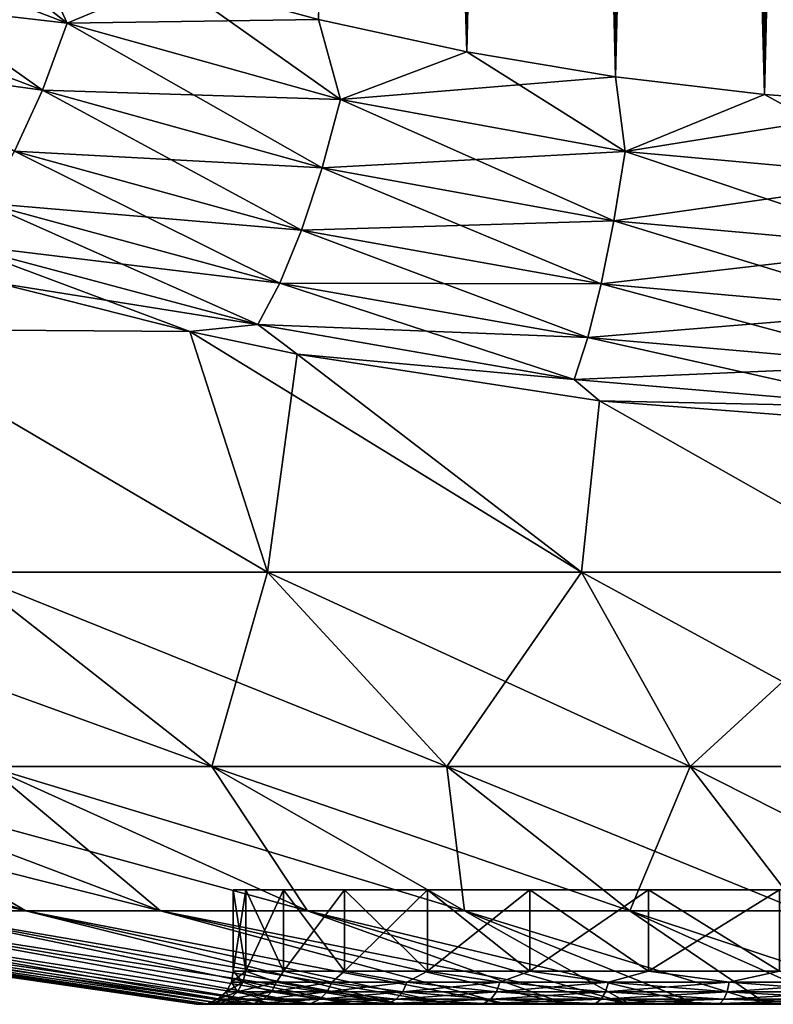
# Model space of a CAD drawing. Header units: metres. Extents: x -109 to 109, y -108 to 40.
# Tile 9 of 216: x -82.79 to -78.25, y -108.23 to -102.3. Entities that reach past the tile are written whole.
import ezdxf

# ---------------------------------------------------------------- set-up
doc = ezdxf.new("R2010")
doc.units = ezdxf.units.M
doc.layers.add('solid_K_24_42_18_000C86_XXX', color=7, linetype='CONTINUOUS')

msp = doc.modelspace()

# ---------------------------------------------------------------- linework, layer by layer
at = {"layer": 'solid_K_24_42_18_000C86_XXX'}
for points in [[(-78.300285, -102.746971, -20.320557), (-77.82254, -68.586197, -19.086008), (-77.469124, -68.398102, -19.056881)], [(-77.400528, -102.810677, -20.255026), (-78.300285, -102.746971, -20.320557), (-77.469124, -68.398102, -19.056881)], [(-78.300285, -102.746971, -20.320557), (-78.192688, -68.846466, -19.126228), (-77.82254, -68.586197, -19.086008)], [(-78.300003, -102.746994, 20.320528), (-78.192871, -68.846611, 19.126251), (-78.383072, -69.005745, 19.150806)], [(-78.300285, -102.746971, -20.320557), (-78.382881, -69.005577, -19.150782), (-78.192688, -68.846466, -19.126228)], [(-78.300003, -102.746994, 20.320528), (-77.400192, -102.810699, 20.255009), (-78.192871, -68.846611, 19.126251)], [(-79.198418, -102.640305, -20.430058), (-78.575333, -69.184837, -19.178343), (-78.382881, -69.005577, -19.150782)], [(-78.300285, -102.746971, -20.320557), (-79.198418, -102.640305, -20.430058), (-78.382881, -69.005577, -19.150782)], [(-78.300003, -102.746994, 20.320528), (-78.383072, -69.005745, 19.150806), (-78.575531, -69.185028, 19.178373)], [(-79.198418, -102.640305, -20.430058), (-78.769897, -69.384232, -19.208979), (-78.575333, -69.184837, -19.178343)], [(-78.300003, -102.746994, 20.320528), (-78.575531, -69.185028, 19.178373), (-78.770096, -69.384438, 19.209011)], [(-79.198418, -102.640305, -20.430058), (-78.966125, -69.604713, -19.242735), (-78.769897, -69.384232, -19.208979)], [(-78.300003, -102.746994, 20.320528), (-78.770096, -69.384438, 19.209011), (-78.966316, -69.604935, 19.242769)], [(-79.198418, -102.640305, -20.430058), (-79.163834, -69.846413, -19.279657), (-78.966125, -69.604713, -19.242735)], [(-78.300003, -102.746994, 20.320528), (-78.966316, -69.604935, 19.242769), (-79.164017, -69.846657, 19.279694)], [(-79.198181, -102.640335, 20.430023), (-79.164017, -69.846657, 19.279694), (-79.362999, -70.110397, 19.319838)], [(-79.198418, -102.640305, -20.430058), (-79.362808, -70.110146, -19.319799), (-79.163834, -69.846413, -19.279657)], [(-79.198181, -102.640335, 20.430023), (-78.300003, -102.746994, 20.320528), (-79.164017, -69.846657, 19.279694)], [(-80.093979, -102.490112, -20.583942), (-79.562897, -70.39621, -19.363199), (-79.362808, -70.110146, -19.319799)], [(-79.198418, -102.640305, -20.430058), (-80.093979, -102.490112, -20.583942), (-79.362808, -70.110146, -19.319799)], [(-79.198181, -102.640335, 20.430023), (-79.362999, -70.110397, 19.319838), (-79.56308, -70.396484, 19.363241)], [(-80.093979, -102.490112, -20.583942), (-79.763977, -70.705315, -19.409914), (-79.562897, -70.39621, -19.363199)], [(-79.198181, -102.640335, 20.430023), (-79.56308, -70.396484, 19.363241), (-79.76416, -70.705597, 19.409958)], [(-80.093979, -102.490112, -20.583942), (-79.965904, -71.038132, -19.459988), (-79.763977, -70.705315, -19.409914)], [(-79.198181, -102.640335, 20.430023), (-79.76416, -70.705597, 19.409958), (-79.96608, -71.038429, 19.460032)], [(-80.093788, -102.49015, 20.583906), (-79.96608, -71.038429, 19.460032), (-80.168793, -71.395462, 19.513514)], [(-80.093979, -102.490112, -20.583942), (-80.168625, -71.395157, -19.513468), (-79.965904, -71.038132, -19.459988)], [(-80.093788, -102.49015, 20.583906), (-79.198181, -102.640335, 20.430023), (-79.96608, -71.038429, 19.460032)], [(-80.093979, -102.490112, -20.583942), (-80.986244, -102.295151, -20.782845), (-80.168625, -71.395157, -19.513468)], [(-80.093788, -102.49015, 20.583906), (-80.168793, -71.395462, 19.513514), (-80.372154, -71.777901, 19.570461)], [(-80.093788, -102.49015, 20.583906), (-80.372154, -71.777901, 19.570461), (-80.576126, -72.185959, 19.630913)], [(-80.093788, -102.49015, 20.583906), (-80.576126, -72.185959, 19.630913), (-80.712349, -72.473274, 19.673197)], [(-80.093788, -102.49015, 20.583906), (-80.712349, -72.473274, 19.673197), (-80.848801, -72.7724, 19.71707)], [(-80.093788, -102.49015, 20.583906), (-80.848801, -72.7724, 19.71707), (-80.985405, -73.084015, 19.762552)], [(-80.986099, -102.295181, 20.782808), (-80.093788, -102.49015, 20.583906), (-80.985405, -73.084015, 19.762552)], [(-84.059883, -101.719734, 21.80619), (-82.500626, -102.316986, 21.194031), (-83.629379, -101.428329, 21.657183)], [(-82.500626, -102.316986, 21.194031), (-82.755318, -101.766006, 21.318554), (-83.629379, -101.428329, 21.657183)], [(-84.242584, -102.114784, -21.74626), (-84.059883, -101.719734, -21.80619), (-82.500626, -102.316986, -21.194031)], [(-84.242584, -102.114784, 21.74626), (-82.650032, -102.721336, 21.109089), (-84.059883, -101.719734, 21.80619)], [(-82.500626, -102.316986, -21.194031), (-84.059883, -101.719734, -21.80619), (-82.755394, -101.765976, -21.318579)], [(-82.650032, -102.721336, 21.109089), (-82.500626, -102.316986, 21.194031), (-84.059883, -101.719734, 21.80619)], [(-82.500626, -102.316986, -21.194031), (-82.755394, -101.765976, -21.318579), (-81.873886, -102.054192, -21.027458)], [(-82.500626, -102.316986, 21.194031), (-81.873779, -102.054222, 21.027426), (-82.755318, -101.766006, 21.318554)], [(-82.500626, -102.316986, -21.194031), (-81.873886, -102.054192, -21.027458), (-80.986244, -102.295151, -20.782845)], [(-82.500626, -102.316986, 21.194031), (-80.854225, -102.777428, 20.716362), (-81.873779, -102.054222, 21.027426)], [(-80.854225, -102.777428, 20.716362), (-80.986099, -102.295181, 20.782808), (-81.873779, -102.054222, 21.027426)], [(-84.448944, -102.473991, -21.599897), (-84.242584, -102.114784, -21.74626), (-82.650032, -102.721336, -21.109089)], [(-82.650032, -102.721336, -21.109089), (-84.242584, -102.114784, -21.74626), (-82.500626, -102.316986, -21.194031)], [(-82.817764, -103.089043, 20.936758), (-82.650032, -102.721336, 21.109089), (-84.242584, -102.114784, 21.74626)], [(-80.854218, -102.777428, -20.716362), (-82.500626, -102.316986, -21.194031), (-80.986244, -102.295151, -20.782845)], [(-80.854218, -102.777428, -20.716362), (-80.986244, -102.295151, -20.782845), (-80.093979, -102.490112, -20.583942)], [(-80.854225, -102.777428, 20.716362), (-80.093788, -102.49015, 20.583906), (-80.986099, -102.295181, 20.782808)], [(-82.650032, -102.721336, -21.109089), (-82.500626, -102.316986, -21.194031), (-80.854218, -102.777428, -20.716362)], [(-82.650032, -102.721336, 21.109089), (-80.965195, -103.189323, 20.611195), (-82.500626, -102.316986, 21.194031)], [(-80.965195, -103.189323, 20.611195), (-80.854225, -102.777428, 20.716362), (-82.500626, -102.316986, 21.194031)], [(-82.817764, -103.089043, -20.936758), (-84.448944, -102.473991, -21.599897), (-82.650032, -102.721336, -21.109089)], [(-80.854225, -102.777428, 20.716362), (-79.140831, -103.090828, 20.388363), (-80.093788, -102.49015, 20.583906)], [(-80.854218, -102.777428, -20.716362), (-80.093979, -102.490112, -20.583942), (-79.198418, -102.640305, -20.430058)], [(-79.140831, -103.090828, 20.388363), (-79.198181, -102.640335, 20.430023), (-80.093788, -102.49015, 20.583906)], [(-79.140831, -103.090828, -20.388363), (-80.854218, -102.777428, -20.716362), (-79.198418, -102.640305, -20.430058)], [(-79.140831, -103.090828, -20.388363), (-79.198418, -102.640305, -20.430058), (-78.300285, -102.746971, -20.320557)], [(-79.140831, -103.090828, 20.388363), (-78.300003, -102.746994, 20.320528), (-79.198181, -102.640335, 20.430023)], [(-82.817764, -103.089043, -20.936758), (-82.650032, -102.721336, -21.109089), (-80.965187, -103.189323, -20.611193)], [(-82.817764, -103.089043, 20.936758), (-81.089188, -103.563919, 20.417965), (-82.650032, -102.721336, 21.109089)], [(-80.965187, -103.189323, -20.611193), (-82.650032, -102.721336, -21.109089), (-80.854218, -102.777428, -20.716362)], [(-81.089188, -103.563919, 20.417965), (-80.965195, -103.189323, 20.611195), (-82.650032, -102.721336, 21.109089)], [(-79.140831, -103.090828, -20.388363), (-78.300285, -102.746971, -20.320557), (-77.400528, -102.810677, -20.255026)], [(-79.140831, -103.090828, 20.388363), (-77.385109, -103.24958, 20.221329), (-78.300003, -102.746994, 20.320528)], [(-77.385109, -103.24958, 20.221329), (-77.400192, -102.810699, 20.255009), (-78.300003, -102.746994, 20.320528)], [(-80.965195, -103.189323, 20.611195), (-79.209229, -103.508072, 20.268925), (-80.854225, -102.777428, 20.716362)], [(-80.965187, -103.189323, -20.611193), (-80.854218, -102.777428, -20.716362), (-79.140831, -103.090828, -20.388363)], [(-79.209229, -103.508072, 20.268925), (-79.140831, -103.090828, 20.388363), (-80.854225, -102.777428, 20.716362)], [(-77.385109, -103.24958, -20.221329), (-79.140831, -103.090828, -20.388363), (-77.400528, -102.810677, -20.255026)], [(-82.995735, -103.402344, -20.685358), (-82.817764, -103.089043, -20.936758), (-81.089188, -103.563919, -20.417965)], [(-82.995735, -103.402344, 20.685358), (-81.220245, -103.883133, 20.146004), (-82.817764, -103.089043, 20.936758)], [(-81.089188, -103.563919, -20.417965), (-82.817764, -103.089043, -20.936758), (-80.965187, -103.189323, -20.611193)], [(-81.220245, -103.883133, 20.146004), (-81.089188, -103.563919, 20.417965), (-82.817764, -103.089043, 20.936758)], [(-79.209221, -103.508072, -20.268925), (-80.965187, -103.189323, -20.611193), (-79.140831, -103.090828, -20.388363)], [(-79.209229, -103.508072, 20.268925), (-77.408218, -103.669601, 20.094501), (-79.140831, -103.090828, 20.388363)], [(-79.209221, -103.508072, -20.268925), (-79.140831, -103.090828, -20.388363), (-77.385109, -103.24958, -20.221329)], [(-77.408218, -103.669601, 20.094501), (-77.385109, -103.24958, 20.221329), (-79.140831, -103.090828, 20.388363)], [(-81.089188, -103.563919, -20.417965), (-80.965187, -103.189323, -20.611193), (-79.209221, -103.508072, -20.268925)], [(-81.089188, -103.563919, 20.417965), (-79.285408, -103.88755, 20.061007), (-80.965195, -103.189323, 20.611195)], [(-79.285408, -103.88755, 20.061007), (-79.209229, -103.508072, 20.268925), (-80.965195, -103.189323, 20.611195)], [(-77.408218, -103.669601, -20.094501), (-79.209221, -103.508072, -20.268925), (-77.385109, -103.24958, -20.221329)], [(-83.175354, -103.646133, -20.367018), (-82.995735, -103.402344, -20.685358), (-81.220245, -103.883133, -20.146004)], [(-83.175354, -103.646133, 20.367018), (-81.352013, -104.131561, 19.808432), (-82.995735, -103.402344, 20.685358)], [(-81.220245, -103.883133, -20.146004), (-82.995735, -103.402344, -20.685358), (-81.089188, -103.563919, -20.417965)], [(-81.352013, -104.131561, 19.808432), (-81.220245, -103.883133, 20.146004), (-82.995735, -103.402344, 20.685358)], [(-79.2854, -103.88755, -20.061007), (-81.089188, -103.563919, -20.417965), (-79.209221, -103.508072, -20.268925)], [(-79.285408, -103.88755, 20.061007), (-77.433922, -104.051613, 19.878992), (-79.209229, -103.508072, 20.268925)], [(-79.2854, -103.88755, -20.061007), (-79.209221, -103.508072, -20.268925), (-77.408218, -103.669601, -20.094501)], [(-77.433922, -104.051613, 19.878992), (-77.408218, -103.669601, 20.094501), (-79.209229, -103.508072, 20.268925)], [(-81.220245, -103.883133, -20.146004), (-81.089188, -103.563919, -20.417965), (-79.2854, -103.88755, -20.061007)], [(-81.220245, -103.883133, 20.146004), (-79.3657, -104.210945, 19.774645), (-81.089188, -103.563919, 20.417965)], [(-79.3657, -104.210945, 19.774645), (-79.285408, -103.88755, 20.061007), (-81.089188, -103.563919, 20.417965)], [(-81.352013, -104.131561, -19.808432), (-82.924423, -103.882095, -19.979803), (-83.175354, -103.646133, -20.367018)], [(-83.175354, -103.646133, 20.367018), (-82.924431, -103.882088, 19.979803), (-81.761284, -104.175003, 19.649752)], [(-83.175354, -103.646133, 20.367018), (-81.761284, -104.175003, 19.649752), (-81.352013, -104.131561, 19.808432)], [(-81.352013, -104.131561, -19.808432), (-83.175354, -103.646133, -20.367018), (-81.220245, -103.883133, -20.146004)], [(-77.433922, -104.051613, -19.878992), (-79.2854, -103.88755, -20.061007), (-77.408218, -103.669601, -20.094501)], [(-82.924431, -103.882088, 19.979803), (-83.788124, -104.159546, 19.028635), (-81.761284, -104.175003, 19.649752)], [(-82.924423, -103.882095, -19.979803), (-81.761284, -104.175003, -19.64975), (-83.788116, -104.159546, -19.028639)], [(-81.352013, -104.131561, -19.808432), (-81.761284, -104.175003, -19.64975), (-82.924423, -103.882095, -19.979803)], [(-81.352013, -104.131561, -19.808432), (-81.220245, -103.883133, -20.146004), (-79.3657, -104.210945, -19.774645)], [(-81.352013, -104.131561, 19.808432), (-79.446236, -104.462654, 19.423655), (-81.220245, -103.883133, 20.146004)], [(-79.3657, -104.210945, -19.774645), (-81.220245, -103.883133, -20.146004), (-79.2854, -103.88755, -20.061007)], [(-79.446236, -104.462654, 19.423655), (-79.3657, -104.210945, 19.774645), (-81.220245, -103.883133, 20.146004)], [(-79.3657, -104.210945, -19.774645), (-79.2854, -103.88755, -20.061007), (-77.433922, -104.051613, -19.878992)], [(-79.3657, -104.210945, 19.774645), (-77.460976, -104.377174, 19.585203), (-79.285408, -103.88755, 20.061007)], [(-77.460976, -104.377174, 19.585203), (-77.433922, -104.051613, 19.878992), (-79.285408, -103.88755, 20.061007)], [(-77.460976, -104.377174, -19.585203), (-79.3657, -104.210945, -19.774645), (-77.433922, -104.051613, -19.878992)], [(-81.352013, -104.131561, -19.808432), (-81.116447, -104.309998, -19.496983), (-81.761284, -104.175003, -19.64975)], [(-81.352013, -104.131561, 19.808432), (-81.761284, -104.175003, 19.649752), (-81.116455, -104.309998, 19.496984)], [(-79.446236, -104.462654, -19.423655), (-81.116447, -104.309998, -19.496983), (-81.352013, -104.131561, -19.808432)], [(-81.352013, -104.131561, 19.808432), (-81.116455, -104.309998, 19.496984), (-79.446236, -104.462654, 19.423655)], [(-79.446236, -104.462654, -19.423655), (-81.352013, -104.131561, -19.808432), (-79.3657, -104.210945, -19.774645)], [(-83.788124, -104.159546, 19.028635), (-83.120903, -105.622948, 15.348987), (-81.294228, -105.622948, 16.013844)], [(-81.761284, -104.175003, 19.649752), (-83.788124, -104.159546, 19.028635), (-81.294228, -105.622948, 16.013844)], [(-83.788116, -104.159546, -19.028639), (-81.294228, -105.622948, -16.013844), (-83.120903, -105.622948, -15.348987)], [(-83.788116, -104.159546, -19.028639), (-81.761284, -104.175003, -19.64975), (-81.294228, -105.622948, -16.013844)], [(-81.761284, -104.175003, -19.64975), (-81.116447, -104.309998, -19.496983), (-81.294228, -105.622948, -16.013844)], [(-81.761284, -104.175003, 19.649752), (-81.294228, -105.622948, 16.013844), (-79.402718, -105.622948, 16.462139)], [(-81.116455, -104.309998, 19.496984), (-81.761284, -104.175003, 19.649752), (-79.402718, -105.622948, 16.462139)], [(-79.446236, -104.462654, -19.423655), (-79.3657, -104.210945, -19.774645), (-77.460976, -104.377174, -19.585203)], [(-79.446236, -104.462654, 19.423655), (-77.488075, -104.630585, 19.227312), (-79.3657, -104.210945, 19.774645)], [(-77.488075, -104.630585, 19.227312), (-77.460976, -104.377174, 19.585203), (-79.3657, -104.210945, 19.774645)], [(-81.116447, -104.309998, -19.496983), (-79.402718, -105.622948, -16.462139), (-81.294228, -105.622948, -16.013844)], [(-79.29422, -104.591614, 19.176945), (-81.116455, -104.309998, 19.496984), (-79.402718, -105.622948, 16.462139)], [(-79.446236, -104.462654, 19.423655), (-81.116455, -104.309998, 19.496984), (-79.29422, -104.591614, 19.176945)], [(-81.116447, -104.309998, -19.496983), (-79.29422, -104.591614, -19.176945), (-79.402718, -105.622948, -16.462139)], [(-79.446236, -104.462654, -19.423655), (-79.29422, -104.591614, -19.176945), (-81.116447, -104.309998, -19.496983)], [(-77.488075, -104.630585, -19.227312), (-79.446236, -104.462654, -19.423655), (-77.460976, -104.377174, -19.585203)], [(-77.488075, -104.630585, -19.227312), (-79.29422, -104.591614, -19.176945), (-79.446236, -104.462654, -19.423655)], [(-79.446236, -104.462654, 19.423655), (-79.29422, -104.591614, 19.176945), (-77.488075, -104.630585, 19.227312)], [(-79.29422, -104.591614, -19.176945), (-77.471954, -105.622948, -16.687813), (-79.402718, -105.622948, -16.462139)], [(-79.29422, -104.591614, 19.176945), (-79.402718, -105.622948, 16.462139), (-77.471954, -105.622948, 16.687813)], [(-79.29422, -104.591614, -19.176945), (-77.437294, -104.733765, -19.014736), (-77.471954, -105.622948, -16.687813)], [(-77.488075, -104.630585, -19.227312), (-77.437294, -104.733765, -19.014736), (-79.29422, -104.591614, -19.176945)], [(-77.437294, -104.733765, 19.014738), (-79.29422, -104.591614, 19.176945), (-77.471954, -105.622948, 16.687813)], [(-77.488075, -104.630585, 19.227312), (-79.29422, -104.591614, 19.176945), (-77.437294, -104.733765, 19.014738)], [(-84.858047, -105.622948, 14.476562), (-82.975838, -106.793419, 11.216482), (-81.629898, -106.793419, 11.89244)], [(-83.120903, -105.622948, 15.348987), (-84.858047, -105.622948, 14.476562), (-81.629898, -106.793419, 11.89244)], [(-83.120903, -105.622948, -15.348987), (-81.629898, -106.793419, -11.89244), (-82.975838, -106.793419, -11.216482)], [(-83.120903, -105.622948, -15.348987), (-81.294228, -105.622948, -16.013844), (-81.629898, -106.793419, -11.89244)], [(-83.120903, -105.622948, 15.348987), (-81.629898, -106.793419, 11.89244), (-80.214584, -106.793419, 12.407572)], [(-81.294228, -105.622948, 16.013844), (-83.120903, -105.622948, 15.348987), (-80.214584, -106.793419, 12.407572)], [(-81.294228, -105.622948, -16.013844), (-80.214584, -106.793419, -12.407572), (-81.629898, -106.793419, -11.89244)], [(-81.294228, -105.622948, -16.013844), (-79.402718, -105.622948, -16.462139), (-80.214584, -106.793419, -12.407572)], [(-81.294228, -105.622948, 16.013844), (-80.214584, -106.793419, 12.407572), (-78.749039, -106.793419, 12.754913)], [(-79.402718, -105.622948, 16.462139), (-81.294228, -105.622948, 16.013844), (-78.749039, -106.793419, 12.754913)], [(-79.402718, -105.622948, -16.462139), (-78.749039, -106.793419, -12.754913), (-80.214584, -106.793419, -12.407572)], [(-79.402718, -105.622948, -16.462139), (-77.471954, -105.622948, -16.687813), (-78.749039, -106.793419, -12.754913)], [(-79.402718, -105.622948, 16.462139), (-78.749039, -106.793419, 12.754913), (-77.253075, -106.793419, 12.929766)], [(-77.471954, -105.622948, 16.687813), (-79.402718, -105.622948, 16.462139), (-77.253075, -106.793419, 12.929766)], [(-77.471954, -105.622948, -16.687813), (-77.253075, -106.793419, -12.929766), (-78.749039, -106.793419, -12.754913)], [(-86.421562, -106.793419, 8.325178), (-83.476173, -107.663673, 5.853706), (-82.749428, -107.663673, 6.62401)], [(-85.387978, -106.793419, 9.42071), (-86.421562, -106.793419, 8.325178), (-82.749428, -107.663673, 6.62401)], [(-85.387978, -106.793419, -9.42071), (-82.749428, -107.663673, -6.62401), (-83.476173, -107.663673, -5.853706)], [(-85.387978, -106.793419, -9.42071), (-84.234207, -106.793419, -10.388842), (-82.749428, -107.663673, -6.62401)], [(-85.387978, -106.793419, 9.42071), (-82.749428, -107.663673, 6.62401), (-81.938171, -107.663673, 7.304736)], [(-84.234207, -106.793419, 10.388842), (-85.387978, -106.793419, 9.42071), (-81.938171, -107.663673, 7.304736)], [(-84.234207, -106.793419, -10.388842), (-81.938171, -107.663673, -7.304736), (-82.749428, -107.663673, -6.62401)], [(-84.234207, -106.793419, -10.388842), (-82.975838, -106.793419, -11.216482), (-81.938171, -107.663673, -7.304736)], [(-84.234207, -106.793419, 10.388842), (-81.938171, -107.663673, 7.304736), (-81.053375, -107.663673, 7.886677)], [(-82.975838, -106.793419, 11.216482), (-84.234207, -106.793419, 10.388842), (-81.053375, -107.663673, 7.886677)], [(-82.975838, -106.793419, -11.216482), (-81.053375, -107.663673, -7.886677), (-81.938171, -107.663673, -7.304736)], [(-82.975838, -106.793419, -11.216482), (-81.629898, -106.793419, -11.89244), (-81.053375, -107.663673, -7.886677)], [(-82.975838, -106.793419, 11.216482), (-81.053375, -107.663673, 7.886677), (-80.107002, -107.663673, 8.361965)], [(-81.629898, -106.793419, 11.89244), (-82.975838, -106.793419, 11.216482), (-80.107002, -107.663673, 8.361965)], [(-81.629898, -106.793419, -11.89244), (-80.107002, -107.663673, -8.361965), (-81.053375, -107.663673, -7.886677)], [(-81.629898, -106.793419, -11.89244), (-80.214584, -106.793419, -12.407572), (-80.107002, -107.663673, -8.361965)], [(-81.629898, -106.793419, 11.89244), (-80.107002, -107.663673, 8.361965), (-79.111847, -107.663673, 8.724172)], [(-80.214584, -106.793419, 12.407572), (-81.629898, -106.793419, 11.89244), (-79.111847, -107.663673, 8.724172)], [(-80.214584, -106.793419, -12.407572), (-79.111847, -107.663673, -8.724172), (-80.107002, -107.663673, -8.361965)], [(-80.214584, -106.793419, -12.407572), (-78.749039, -106.793419, -12.754913), (-79.111847, -107.663673, -8.724172)], [(-80.214584, -106.793419, 12.407572), (-79.111847, -107.663673, 8.724172), (-78.081367, -107.663673, 8.968398)], [(-78.749039, -106.793419, 12.754913), (-80.214584, -106.793419, 12.407572), (-78.081367, -107.663673, 8.968398)], [(-78.749039, -106.793419, -12.754913), (-78.081367, -107.663673, -8.968398), (-79.111847, -107.663673, -8.724172)], [(-78.749039, -106.793419, -12.754913), (-77.253075, -106.793419, -12.929766), (-78.081367, -107.663673, -8.968398)], [(-78.749039, -106.793419, 12.754913), (-78.081367, -107.663673, 8.968398), (-77.02951, -107.663673, 9.091343)], [(-77.253075, -106.793419, 12.929766), (-78.749039, -106.793419, 12.754913), (-77.02951, -107.663673, 9.091343)], [(-71.5, -107.537003), (-81.5, -107.537003), (-81.424042, -107.537003, -0.868134)], [(-81.424034, -108.027771, -0.868257), (-81.424042, -107.537003, -0.868134), (-81.5, -107.537003)], [(-71.575958, -107.537003, 0.868134), (-81.5, -107.537003), (-71.5, -107.537003)], [(-81.5, -108.027771), (-81.424034, -108.027771, -0.868257), (-81.5, -107.537003)], [(-81.424042, -107.537003, 0.868134), (-81.5, -108.027771), (-81.5, -107.537003)], [(-81.424042, -107.537003, 0.868134), (-81.5, -107.537003), (-71.575958, -107.537003, 0.868134)], [(-81.424042, -108.027771, 0.868239), (-81.5, -108.027771), (-81.424042, -107.537003, 0.868134)], [(-71.575958, -107.537003, -0.868134), (-81.424042, -107.537003, -0.868134), (-81.198341, -107.537003, -1.710367)], [(-81.198448, -108.027771, -1.710138), (-81.198341, -107.537003, -1.710367), (-81.424042, -107.537003, -0.868134)], [(-71.5, -107.537003), (-81.424042, -107.537003, -0.868134), (-71.575958, -107.537003, -0.868134)], [(-81.424034, -108.027771, -0.868257), (-81.198448, -108.027771, -1.710138), (-81.424042, -107.537003, -0.868134)], [(-81.424042, -107.537003, 0.868134), (-71.575958, -107.537003, 0.868134), (-71.801659, -107.537003, 1.710367)], [(-81.424042, -107.537003, 0.868134), (-71.801659, -107.537003, 1.710367), (-81.198341, -107.537003, 1.710367)], [(-81.424042, -108.027771, 0.868239), (-81.424042, -107.537003, 0.868134), (-81.198341, -107.537003, 1.710367)], [(-81.198463, -108.027771, 1.710096), (-81.424042, -108.027771, 0.868239), (-81.198341, -107.537003, 1.710367)], [(-81.198463, -108.027771, 1.710096), (-81.198341, -107.537003, 1.710367), (-80.830238, -107.537003, 2.499776)], [(-80.830132, -108.027771, 2.499995), (-81.198463, -108.027771, 1.710096), (-80.830238, -107.537003, 2.499776)], [(-81.198448, -108.027771, -1.710138), (-80.830109, -108.027771, -2.500035), (-81.198341, -107.537003, -1.710367)], [(-71.801659, -107.537003, -1.710367), (-81.198341, -107.537003, -1.710367), (-80.830238, -107.537003, -2.499776)], [(-80.830109, -108.027771, -2.500035), (-80.830238, -107.537003, -2.499776), (-81.198341, -107.537003, -1.710367)], [(-71.575958, -107.537003, -0.868134), (-81.198341, -107.537003, -1.710367), (-71.801659, -107.537003, -1.710367)], [(-81.198341, -107.537003, 1.710367), (-71.801659, -107.537003, 1.710367), (-72.169762, -107.537003, 2.499776)], [(-81.198341, -107.537003, 1.710367), (-72.169762, -107.537003, 2.499776), (-80.830238, -107.537003, 2.499776)], [(-72.169762, -107.537003, -2.499776), (-80.830238, -107.537003, -2.499776), (-80.330116, -107.537003, -3.21401)], [(-80.3302, -108.027771, -3.213963), (-80.330116, -107.537003, -3.21401), (-80.830238, -107.537003, -2.499776)], [(-71.801659, -107.537003, -1.710367), (-80.830238, -107.537003, -2.499776), (-72.169762, -107.537003, -2.499776)], [(-80.830109, -108.027771, -2.500035), (-80.3302, -108.027771, -3.213963), (-80.830238, -107.537003, -2.499776)], [(-80.830238, -107.537003, 2.499776), (-72.169762, -107.537003, 2.499776), (-72.669884, -107.537003, 3.21401)], [(-80.830238, -107.537003, 2.499776), (-72.669884, -107.537003, 3.21401), (-80.330116, -107.537003, 3.21401)], [(-80.830132, -108.027771, 2.499995), (-80.830238, -107.537003, 2.499776), (-80.330116, -107.537003, 3.21401)], [(-80.330231, -108.027771, 3.213931), (-80.830132, -108.027771, 2.499995), (-80.330116, -107.537003, 3.21401)], [(-80.330231, -108.027771, 3.213931), (-80.330116, -107.537003, 3.21401), (-79.71402, -107.537003, 3.830154)], [(-79.713951, -108.027771, 3.830213), (-80.330231, -108.027771, 3.213931), (-79.71402, -107.537003, 3.830154)], [(-80.3302, -108.027771, -3.213963), (-79.713913, -108.027771, -3.830243), (-80.330116, -107.537003, -3.21401)], [(-72.669884, -107.537003, -3.21401), (-80.330116, -107.537003, -3.21401), (-79.71402, -107.537003, -3.830154)], [(-79.713913, -108.027771, -3.830243), (-79.71402, -107.537003, -3.830154), (-80.330116, -107.537003, -3.21401)], [(-72.169762, -107.537003, -2.499776), (-80.330116, -107.537003, -3.21401), (-72.669884, -107.537003, -3.21401)], [(-80.330116, -107.537003, 3.21401), (-72.669884, -107.537003, 3.21401), (-73.28598, -107.537003, 3.830154)], [(-80.330116, -107.537003, 3.21401), (-73.28598, -107.537003, 3.830154), (-79.71402, -107.537003, 3.830154)], [(-73.28598, -107.537003, -3.830154), (-79.71402, -107.537003, -3.830154), (-78.999992, -107.537003, -4.330118)], [(-78.999977, -108.027771, -4.330142), (-78.999992, -107.537003, -4.330118), (-79.71402, -107.537003, -3.830154)], [(-72.669884, -107.537003, -3.21401), (-79.71402, -107.537003, -3.830154), (-73.28598, -107.537003, -3.830154)], [(-79.713913, -108.027771, -3.830243), (-78.999977, -108.027771, -4.330142), (-79.71402, -107.537003, -3.830154)], [(-79.71402, -107.537003, 3.830154), (-73.28598, -107.537003, 3.830154), (-74.000008, -107.537003, 4.330118)], [(-79.71402, -107.537003, 3.830154), (-74.000008, -107.537003, 4.330118), (-78.999992, -107.537003, 4.330118)], [(-79.713951, -108.027771, 3.830213), (-79.71402, -107.537003, 3.830154), (-78.999992, -107.537003, 4.330118)], [(-79.000015, -108.027771, 4.33012), (-79.713951, -108.027771, 3.830213), (-78.999992, -107.537003, 4.330118)], [(-79.000015, -108.027771, 4.33012), (-78.999992, -107.537003, 4.330118), (-78.209991, -107.537003, 4.698482)], [(-78.210121, -108.027771, 4.698457), (-79.000015, -108.027771, 4.33012), (-78.209991, -107.537003, 4.698482)], [(-74.000008, -107.537003, -4.330118), (-78.999992, -107.537003, -4.330118), (-78.209991, -107.537003, -4.698482)], [(-78.210075, -108.027771, -4.698472), (-78.209991, -107.537003, -4.698482), (-78.999992, -107.537003, -4.330118)], [(-73.28598, -107.537003, -3.830154), (-78.999992, -107.537003, -4.330118), (-74.000008, -107.537003, -4.330118)], [(-78.999977, -108.027771, -4.330142), (-78.210075, -108.027771, -4.698472), (-78.999992, -107.537003, -4.330118)], [(-78.999992, -107.537003, 4.330118), (-74.000008, -107.537003, 4.330118), (-74.790009, -107.537003, 4.698482)], [(-78.999992, -107.537003, 4.330118), (-74.790009, -107.537003, 4.698482), (-78.209991, -107.537003, 4.698482)], [(-81.720886, -108.226677), (-85.60675, -107.663673), (-85.545174, -107.663673, -1.057229)], [(-81.701019, -108.226677, 0.454991), (-85.60675, -107.663673), (-81.720886, -108.226677)], [(-81.701019, -108.226677, 0.454991), (-85.545174, -107.663673, 1.057229), (-85.60675, -107.663673)], [(-81.641571, -108.226677, -0.906581), (-85.545174, -107.663673, -1.057229), (-85.361275, -107.663673, -2.100161)], [(-81.701019, -108.226677, -0.455013), (-81.720886, -108.226677), (-85.545174, -107.663673, -1.057229)], [(-81.641571, -108.226677, -0.906581), (-81.701019, -108.226677, -0.455013), (-85.545174, -107.663673, -1.057229)], [(-81.641579, -108.226677, 0.906539), (-85.361275, -107.663673, 2.100161), (-85.545174, -107.663673, 1.057229)], [(-81.701019, -108.226677, 0.454991), (-81.641579, -108.226677, 0.906539), (-85.545174, -107.663673, 1.057229)], [(-81.542984, -108.226677, -1.351262), (-85.361275, -107.663673, -2.100161), (-85.057549, -107.663673, -3.114692)], [(-81.542984, -108.226677, -1.351262), (-81.641571, -108.226677, -0.906581), (-85.361275, -107.663673, -2.100161)], [(-81.406044, -108.226677, 1.785594), (-85.057549, -107.663673, 3.114692), (-85.361275, -107.663673, 2.100161)], [(-81.542999, -108.226677, 1.351204), (-81.406044, -108.226677, 1.785594), (-85.361275, -107.663673, 2.100161)], [(-81.641579, -108.226677, 0.906539), (-81.542999, -108.226677, 1.351204), (-85.361275, -107.663673, 2.100161)], [(-81.406021, -108.226677, -1.785662), (-85.057549, -107.663673, -3.114692), (-84.638092, -107.663673, -4.087102)], [(-81.406021, -108.226677, -1.785662), (-81.542984, -108.226677, -1.351262), (-85.057549, -107.663673, -3.114692)], [(-81.23175, -108.226677, 2.206398), (-84.638092, -107.663673, 4.087102), (-85.057549, -107.663673, 3.114692)], [(-81.406044, -108.226677, 1.785594), (-81.23175, -108.226677, 2.206398), (-85.057549, -107.663673, 3.114692)], [(-81.0214, -108.226677, -2.610468), (-84.638092, -107.663673, -4.087102), (-84.108582, -107.663673, -5.004241)], [(-81.23172, -108.226677, -2.206465), (-81.406021, -108.226677, -1.785662), (-84.638092, -107.663673, -4.087102)], [(-81.0214, -108.226677, -2.610468), (-81.23172, -108.226677, -2.206465), (-84.638092, -107.663673, -4.087102)], [(-81.021439, -108.226677, 2.610408), (-84.108582, -107.663673, 5.004241), (-84.638092, -107.663673, 4.087102)], [(-81.23175, -108.226677, 2.206398), (-81.021439, -108.226677, 2.610408), (-84.638092, -107.663673, 4.087102)], [(-80.77668, -108.226677, -2.994599), (-84.108582, -107.663673, -5.004241), (-83.476173, -107.663673, -5.853706)], [(-80.77668, -108.226677, -2.994599), (-81.0214, -108.226677, -2.610468), (-84.108582, -107.663673, -5.004241)], [(-80.499451, -108.226677, 3.35589), (-83.476173, -107.663673, 5.853706), (-84.108582, -107.663673, 5.004241)], [(-80.776718, -108.226677, 2.994547), (-80.499451, -108.226677, 3.35589), (-84.108582, -107.663673, 5.004241)], [(-81.021439, -108.226677, 2.610408), (-80.776718, -108.226677, 2.994547), (-84.108582, -107.663673, 5.004241)], [(-80.499413, -108.226677, -3.355939), (-83.476173, -107.663673, -5.853706), (-82.749428, -107.663673, -6.62401)], [(-80.499413, -108.226677, -3.355939), (-80.77668, -108.226677, -2.994599), (-83.476173, -107.663673, -5.853706)], [(-80.19175, -108.226677, 3.691692), (-82.749428, -107.663673, 6.62401), (-83.476173, -107.663673, 5.853706)], [(-80.499451, -108.226677, 3.35589), (-80.19175, -108.226677, 3.691692), (-83.476173, -107.663673, 5.853706)], [(-79.855904, -108.226677, -3.999445), (-82.749428, -107.663673, -6.62401), (-81.938171, -107.663673, -7.304736)], [(-80.191704, -108.226677, -3.691739), (-80.499413, -108.226677, -3.355939), (-82.749428, -107.663673, -6.62401)], [(-79.855904, -108.226677, -3.999445), (-80.191704, -108.226677, -3.691739), (-82.749428, -107.663673, -6.62401)], [(-79.855949, -108.226677, 3.999401), (-81.938171, -107.663673, 7.304736), (-82.749428, -107.663673, 6.62401)], [(-80.19175, -108.226677, 3.691692), (-79.855949, -108.226677, 3.999401), (-82.749428, -107.663673, 6.62401)], [(-79.494553, -108.226677, -4.276714), (-81.938171, -107.663673, -7.304736), (-81.053375, -107.663673, -7.886677)], [(-79.494553, -108.226677, -4.276714), (-79.855904, -108.226677, -3.999445), (-81.938171, -107.663673, -7.304736)], [(-79.110474, -108.226677, 4.5214), (-81.053375, -107.663673, 7.886677), (-81.938171, -107.663673, 7.304736)], [(-79.494606, -108.226677, 4.276675), (-79.110474, -108.226677, 4.5214), (-81.938171, -107.663673, 7.304736)], [(-79.855949, -108.226677, 3.999401), (-79.494606, -108.226677, 4.276675), (-81.938171, -107.663673, 7.304736)], [(-79.110413, -108.226677, -4.521433), (-81.053375, -107.663673, -7.886677), (-80.107002, -107.663673, -8.361965)], [(-79.110413, -108.226677, -4.521433), (-79.494553, -108.226677, -4.276714), (-81.053375, -107.663673, -7.886677)], [(-78.706474, -108.226677, 4.731712), (-80.107002, -107.663673, 8.361965), (-81.053375, -107.663673, 7.886677)], [(-79.110474, -108.226677, 4.5214), (-78.706474, -108.226677, 4.731712), (-81.053375, -107.663673, 7.886677)], [(-78.285622, -108.226677, -4.906036), (-80.107002, -107.663673, -8.361965), (-79.111847, -107.663673, -8.724172)], [(-78.706413, -108.226677, -4.73174), (-79.110413, -108.226677, -4.521433), (-80.107002, -107.663673, -8.361965)], [(-78.285622, -108.226677, -4.906036), (-78.706413, -108.226677, -4.73174), (-80.107002, -107.663673, -8.361965)], [(-78.285683, -108.226677, 4.906013), (-79.111847, -107.663673, 8.724172), (-80.107002, -107.663673, 8.361965)], [(-78.706474, -108.226677, 4.731712), (-78.285683, -108.226677, 4.906013), (-80.107002, -107.663673, 8.361965)], [(-77.851234, -108.226677, -5.042994), (-79.111847, -107.663673, -8.724172), (-78.081367, -107.663673, -8.968398)], [(-77.851234, -108.226677, -5.042994), (-78.285622, -108.226677, -4.906036), (-79.111847, -107.663673, -8.724172)], [(-77.406631, -108.226677, 5.141561), (-78.081367, -107.663673, 8.968398), (-79.111847, -107.663673, 8.724172)], [(-77.851303, -108.226677, 5.042977), (-77.406631, -108.226677, 5.141561), (-79.111847, -107.663673, 8.724172)], [(-78.285683, -108.226677, 4.906013), (-77.851303, -108.226677, 5.042977), (-79.111847, -107.663673, 8.724172)], [(-81.511055, -108.093346), (-81.5, -108.027771), (-81.424042, -108.027771, 0.868239)], [(-81.442711, -108.093346, -0.824793), (-81.5, -108.027771), (-81.511055, -108.093346)], [(-81.511055, -108.093346), (-81.424042, -108.027771, 0.868239), (-81.442711, -108.093346, 0.824793)], [(-81.442711, -108.093346, -0.824793), (-81.424034, -108.027771, -0.868257), (-81.5, -108.027771)], [(-81.239548, -108.093346, -1.627088), (-81.424034, -108.027771, -0.868257), (-81.442711, -108.093346, -0.824793)], [(-81.442711, -108.093346, 0.824793), (-81.424042, -108.027771, 0.868239), (-81.239548, -108.093346, 1.627088)], [(-81.239548, -108.093346, 1.627088), (-81.424042, -108.027771, 0.868239), (-81.198463, -108.027771, 1.710096)], [(-81.239548, -108.093346, -1.627088), (-81.198448, -108.027771, -1.710138), (-81.424034, -108.027771, -0.868257)], [(-80.907097, -108.093346, -2.385), (-81.198448, -108.027771, -1.710138), (-81.239548, -108.093346, -1.627088)], [(-81.239548, -108.093346, 1.627088), (-81.198463, -108.027771, 1.710096), (-80.907097, -108.093346, 2.385)], [(-80.907097, -108.093346, 2.385), (-81.198463, -108.027771, 1.710096), (-80.830132, -108.027771, 2.499995)], [(-80.907097, -108.093346, -2.385), (-80.830109, -108.027771, -2.500035), (-81.198448, -108.027771, -1.710138)], [(-80.45443, -108.093346, -3.077855), (-80.830109, -108.027771, -2.500035), (-80.907097, -108.093346, -2.385)], [(-80.907097, -108.093346, 2.385), (-80.830132, -108.027771, 2.499995), (-80.45443, -108.093346, 3.077855)], [(-80.45443, -108.093346, 3.077855), (-80.830132, -108.027771, 2.499995), (-80.330231, -108.027771, 3.213931)], [(-80.45443, -108.093346, -3.077855), (-80.3302, -108.027771, -3.213963), (-80.830109, -108.027771, -2.500035)], [(-79.893898, -108.093346, -3.686755), (-80.3302, -108.027771, -3.213963), (-80.45443, -108.093346, -3.077855)], [(-80.45443, -108.093346, 3.077855), (-80.330231, -108.027771, 3.213931), (-79.893898, -108.093346, 3.686755)], [(-79.893898, -108.093346, 3.686755), (-80.330231, -108.027771, 3.213931), (-79.713951, -108.027771, 3.830213)], [(-79.893898, -108.093346, -3.686755), (-79.713913, -108.027771, -3.830243), (-80.3302, -108.027771, -3.213963)], [(-79.240791, -108.093346, -4.195089), (-79.713913, -108.027771, -3.830243), (-79.893898, -108.093346, -3.686755)], [(-79.893898, -108.093346, 3.686755), (-79.713951, -108.027771, 3.830213), (-79.240791, -108.093346, 4.195089)], [(-79.240791, -108.093346, 4.195089), (-79.713951, -108.027771, 3.830213), (-79.000015, -108.027771, 4.33012)], [(-79.240791, -108.093346, -4.195089), (-78.999977, -108.027771, -4.330142), (-79.713913, -108.027771, -3.830243)], [(-78.512917, -108.093346, -4.588993), (-78.999977, -108.027771, -4.330142), (-79.240791, -108.093346, -4.195089)], [(-79.240791, -108.093346, 4.195089), (-79.000015, -108.027771, 4.33012), (-78.512917, -108.093346, 4.588993)], [(-78.512917, -108.093346, 4.588993), (-79.000015, -108.027771, 4.33012), (-78.210121, -108.027771, 4.698457)], [(-78.512917, -108.093346, -4.588993), (-78.210075, -108.027771, -4.698472), (-78.999977, -108.027771, -4.330142)], [(-77.730141, -108.093346, -4.85772), (-78.210075, -108.027771, -4.698472), (-78.512917, -108.093346, -4.588993)], [(-78.512917, -108.093346, 4.588993), (-78.210121, -108.027771, 4.698457), (-77.730141, -108.093346, 4.85772)], [(-81.442711, -108.093346, 0.824793), (-81.474388, -108.151886, 0.830079), (-81.543175, -108.151886)], [(-81.511055, -108.093346), (-81.442711, -108.093346, 0.824793), (-81.543175, -108.151886)], [(-81.474388, -108.151886, -0.830079), (-81.511055, -108.093346), (-81.543175, -108.151886)], [(-81.442711, -108.093346, -0.824793), (-81.511055, -108.093346), (-81.474388, -108.151886, -0.830079)], [(-81.239548, -108.093346, 1.627088), (-81.26992, -108.151886, 1.637515), (-81.474388, -108.151886, 0.830079)], [(-81.442711, -108.093346, 0.824793), (-81.239548, -108.093346, 1.627088), (-81.474388, -108.151886, 0.830079)], [(-81.442711, -108.093346, -0.824793), (-81.474388, -108.151886, -0.830079), (-81.26992, -108.151886, -1.637515)], [(-81.239548, -108.093346, -1.627088), (-81.442711, -108.093346, -0.824793), (-81.26992, -108.151886, -1.637515)], [(-80.907097, -108.093346, 2.385), (-80.935341, -108.151886, 2.400285), (-81.26992, -108.151886, 1.637515)], [(-81.239548, -108.093346, 1.627088), (-80.907097, -108.093346, 2.385), (-81.26992, -108.151886, 1.637515)], [(-81.239548, -108.093346, -1.627088), (-81.26992, -108.151886, -1.637515), (-80.935341, -108.151886, -2.400285)], [(-80.907097, -108.093346, -2.385), (-81.239548, -108.093346, -1.627088), (-80.935341, -108.151886, -2.400285)], [(-80.45443, -108.093346, 3.077855), (-80.479774, -108.151886, 3.097581), (-80.935341, -108.151886, 2.400285)], [(-80.907097, -108.093346, 2.385), (-80.45443, -108.093346, 3.077855), (-80.935341, -108.151886, 2.400285)], [(-80.907097, -108.093346, -2.385), (-80.935341, -108.151886, -2.400285), (-80.479774, -108.151886, -3.097581)], [(-80.45443, -108.093346, -3.077855), (-80.907097, -108.093346, -2.385), (-80.479774, -108.151886, -3.097581)], [(-79.893898, -108.093346, 3.686755), (-79.915649, -108.151886, 3.710383), (-80.479774, -108.151886, 3.097581)], [(-80.45443, -108.093346, 3.077855), (-79.893898, -108.093346, 3.686755), (-80.479774, -108.151886, 3.097581)], [(-80.45443, -108.093346, -3.077855), (-80.479774, -108.151886, -3.097581), (-79.915649, -108.151886, -3.710383)], [(-79.893898, -108.093346, -3.686755), (-80.45443, -108.093346, -3.077855), (-79.915649, -108.151886, -3.710383)], [(-79.240791, -108.093346, 4.195089), (-79.258354, -108.151886, 4.221975), (-79.915649, -108.151886, 3.710383)], [(-79.893898, -108.093346, 3.686755), (-79.240791, -108.093346, 4.195089), (-79.915649, -108.151886, 3.710383)], [(-79.893898, -108.093346, -3.686755), (-79.915649, -108.151886, -3.710383), (-79.258354, -108.151886, -4.221975)], [(-79.240791, -108.093346, -4.195089), (-79.893898, -108.093346, -3.686755), (-79.258354, -108.151886, -4.221975)], [(-78.512917, -108.093346, 4.588993), (-78.525818, -108.151886, 4.618403), (-79.258354, -108.151886, 4.221975)], [(-79.240791, -108.093346, 4.195089), (-78.512917, -108.093346, 4.588993), (-79.258354, -108.151886, 4.221975)], [(-79.240791, -108.093346, -4.195089), (-79.258354, -108.151886, -4.221975), (-78.525818, -108.151886, -4.618403)], [(-78.512917, -108.093346, -4.588993), (-79.240791, -108.093346, -4.195089), (-78.525818, -108.151886, -4.618403)], [(-77.730141, -108.093346, 4.85772), (-77.738029, -108.151886, 4.888853), (-78.525818, -108.151886, 4.618403)], [(-78.512917, -108.093346, 4.588993), (-77.730141, -108.093346, 4.85772), (-78.525818, -108.151886, 4.618403)], [(-78.512917, -108.093346, -4.588993), (-78.525818, -108.151886, -4.618403), (-77.738029, -108.151886, -4.888853)], [(-77.730141, -108.093346, -4.85772), (-78.512917, -108.093346, -4.588993), (-77.738029, -108.151886, -4.888853)], [(-81.474388, -108.151886, 0.830079), (-81.523308, -108.196594, 0.838242), (-81.592766, -108.196594)], [(-81.543175, -108.151886), (-81.474388, -108.151886, 0.830079), (-81.592766, -108.196594)], [(-81.523308, -108.196594, -0.838242), (-81.543175, -108.151886), (-81.592766, -108.196594)], [(-81.474388, -108.151886, -0.830079), (-81.543175, -108.151886), (-81.523308, -108.196594, -0.838242)], [(-81.26992, -108.151886, 1.637515), (-81.316826, -108.196594, 1.653619), (-81.523308, -108.196594, 0.838242)], [(-81.474388, -108.151886, 0.830079), (-81.26992, -108.151886, 1.637515), (-81.523308, -108.196594, 0.838242)], [(-81.474388, -108.151886, -0.830079), (-81.523308, -108.196594, -0.838242), (-81.316826, -108.196594, -1.653619)], [(-81.26992, -108.151886, -1.637515), (-81.474388, -108.151886, -0.830079), (-81.316826, -108.196594, -1.653619)], [(-80.935341, -108.151886, 2.400285), (-80.978958, -108.196594, 2.423889), (-81.316826, -108.196594, 1.653619)], [(-81.26992, -108.151886, 1.637515), (-80.935341, -108.151886, 2.400285), (-81.316826, -108.196594, 1.653619)], [(-81.26992, -108.151886, -1.637515), (-81.316826, -108.196594, -1.653619), (-80.978958, -108.196594, -2.423889)], [(-80.935341, -108.151886, -2.400285), (-81.26992, -108.151886, -1.637515), (-80.978958, -108.196594, -2.423889)], [(-80.479774, -108.151886, 3.097581), (-80.518906, -108.196594, 3.128042), (-80.978958, -108.196594, 2.423889)], [(-80.935341, -108.151886, 2.400285), (-80.479774, -108.151886, 3.097581), (-80.978958, -108.196594, 2.423889)], [(-80.935341, -108.151886, -2.400285), (-80.978958, -108.196594, -2.423889), (-80.518906, -108.196594, -3.128042)], [(-80.479774, -108.151886, -3.097581), (-80.935341, -108.151886, -2.400285), (-80.518906, -108.196594, -3.128042)], [(-79.915649, -108.151886, 3.710383), (-79.949234, -108.196594, 3.74687), (-80.518906, -108.196594, 3.128042)], [(-80.479774, -108.151886, 3.097581), (-79.915649, -108.151886, 3.710383), (-80.518906, -108.196594, 3.128042)], [(-80.479774, -108.151886, -3.097581), (-80.518906, -108.196594, -3.128042), (-79.949234, -108.196594, -3.74687)], [(-79.915649, -108.151886, -3.710383), (-80.479774, -108.151886, -3.097581), (-79.949234, -108.196594, -3.74687)], [(-79.258354, -108.151886, 4.221975), (-79.285477, -108.196594, 4.263494), (-79.949234, -108.196594, 3.74687)], [(-79.915649, -108.151886, 3.710383), (-79.258354, -108.151886, 4.221975), (-79.949234, -108.196594, 3.74687)], [(-79.915649, -108.151886, -3.710383), (-79.949234, -108.196594, -3.74687), (-79.285477, -108.196594, -4.263494)], [(-79.258354, -108.151886, -4.221975), (-79.915649, -108.151886, -3.710383), (-79.285477, -108.196594, -4.263494)], [(-78.525818, -108.151886, 4.618403), (-78.545738, -108.196594, 4.66382), (-79.285477, -108.196594, 4.263494)], [(-79.258354, -108.151886, 4.221975), (-78.525818, -108.151886, 4.618403), (-79.285477, -108.196594, 4.263494)], [(-79.258354, -108.151886, -4.221975), (-79.285477, -108.196594, -4.263494), (-78.545738, -108.196594, -4.66382)], [(-78.525818, -108.151886, -4.618403), (-79.258354, -108.151886, -4.221975), (-78.545738, -108.196594, -4.66382)], [(-77.738029, -108.151886, 4.888853), (-77.750198, -108.196594, 4.93693), (-78.545738, -108.196594, 4.66382)], [(-78.525818, -108.151886, 4.618403), (-77.738029, -108.151886, 4.888853), (-78.545738, -108.196594, 4.66382)], [(-78.525818, -108.151886, -4.618403), (-78.545738, -108.196594, -4.66382), (-77.750198, -108.196594, -4.93693)], [(-77.738029, -108.151886, -4.888853), (-78.525818, -108.151886, -4.618403), (-77.750198, -108.196594, -4.93693)], [(-81.654312, -108.222481), (-81.720886, -108.226677), (-81.701019, -108.226677, -0.455013)], [(-81.584015, -108.222481, 0.848372), (-81.701019, -108.226677, 0.454991), (-81.720886, -108.226677)], [(-81.654312, -108.222481), (-81.584015, -108.222481, 0.848372), (-81.720886, -108.226677)], [(-81.584015, -108.222481, -0.848372), (-81.701019, -108.226677, -0.455013), (-81.641571, -108.226677, -0.906581)], [(-81.584015, -108.222481, -0.848372), (-81.654312, -108.222481), (-81.701019, -108.226677, -0.455013)], [(-81.584015, -108.222481, 0.848372), (-81.641579, -108.226677, 0.906539), (-81.701019, -108.226677, 0.454991)], [(-81.523308, -108.196594, 0.838242), (-81.584015, -108.222481, 0.848372), (-81.654312, -108.222481)], [(-81.592766, -108.196594), (-81.523308, -108.196594, 0.838242), (-81.654312, -108.222481)], [(-81.584015, -108.222481, -0.848372), (-81.592766, -108.196594), (-81.654312, -108.222481)], [(-81.375038, -108.222481, 1.673603), (-81.542999, -108.226677, 1.351204), (-81.641579, -108.226677, 0.906539)], [(-81.584015, -108.222481, 0.848372), (-81.375038, -108.222481, 1.673603), (-81.641579, -108.226677, 0.906539)], [(-81.584015, -108.222481, -0.848372), (-81.641571, -108.226677, -0.906581), (-81.542984, -108.226677, -1.351262)], [(-81.523308, -108.196594, -0.838242), (-81.592766, -108.196594), (-81.584015, -108.222481, -0.848372)], [(-81.316826, -108.196594, 1.653619), (-81.375038, -108.222481, 1.673603), (-81.584015, -108.222481, 0.848372)], [(-81.523308, -108.196594, 0.838242), (-81.316826, -108.196594, 1.653619), (-81.584015, -108.222481, 0.848372)], [(-81.523308, -108.196594, -0.838242), (-81.584015, -108.222481, -0.848372), (-81.375038, -108.222481, -1.673603)], [(-81.375038, -108.222481, -1.673603), (-81.584015, -108.222481, -0.848372), (-81.542984, -108.226677, -1.351262)], [(-81.375038, -108.222481, 1.673603), (-81.406044, -108.226677, 1.785594), (-81.542999, -108.226677, 1.351204)], [(-81.375038, -108.222481, -1.673603), (-81.542984, -108.226677, -1.351262), (-81.406021, -108.226677, -1.785662)], [(-81.316826, -108.196594, -1.653619), (-81.523308, -108.196594, -0.838242), (-81.375038, -108.222481, -1.673603)], [(-81.033081, -108.222481, 2.453182), (-81.23175, -108.226677, 2.206398), (-81.406044, -108.226677, 1.785594)], [(-81.375038, -108.222481, 1.673603), (-81.033081, -108.222481, 2.453182), (-81.406044, -108.226677, 1.785594)], [(-81.375038, -108.222481, -1.673603), (-81.406021, -108.226677, -1.785662), (-81.23172, -108.226677, -2.206465)], [(-80.978958, -108.196594, 2.423889), (-81.033081, -108.222481, 2.453182), (-81.375038, -108.222481, 1.673603)], [(-81.316826, -108.196594, 1.653619), (-80.978958, -108.196594, 2.423889), (-81.375038, -108.222481, 1.673603)], [(-81.316826, -108.196594, -1.653619), (-81.375038, -108.222481, -1.673603), (-81.033081, -108.222481, -2.453182)], [(-81.033081, -108.222481, -2.453182), (-81.375038, -108.222481, -1.673603), (-81.23172, -108.226677, -2.206465)], [(-80.978958, -108.196594, -2.423889), (-81.316826, -108.196594, -1.653619), (-81.033081, -108.222481, -2.453182)], [(-81.033081, -108.222481, 2.453182), (-81.021439, -108.226677, 2.610408), (-81.23175, -108.226677, 2.206398)], [(-81.033081, -108.222481, -2.453182), (-81.23172, -108.226677, -2.206465), (-81.0214, -108.226677, -2.610468)], [(-80.518906, -108.196594, 3.128042), (-80.567474, -108.222481, 3.165844), (-81.033081, -108.222481, 2.453182)], [(-80.978958, -108.196594, 2.423889), (-80.518906, -108.196594, 3.128042), (-81.033081, -108.222481, 2.453182)], [(-80.978958, -108.196594, -2.423889), (-81.033081, -108.222481, -2.453182), (-80.567474, -108.222481, -3.165844)], [(-81.033081, -108.222481, -2.453182), (-81.0214, -108.226677, -2.610468), (-80.77668, -108.226677, -2.994599)], [(-80.567474, -108.222481, -3.165844), (-81.033081, -108.222481, -2.453182), (-80.77668, -108.226677, -2.994599)], [(-81.033081, -108.222481, 2.453182), (-80.567474, -108.222481, 3.165844), (-81.021439, -108.226677, 2.610408)], [(-80.567474, -108.222481, 3.165844), (-80.776718, -108.226677, 2.994547), (-81.021439, -108.226677, 2.610408)], [(-80.518906, -108.196594, -3.128042), (-80.978958, -108.196594, -2.423889), (-80.567474, -108.222481, -3.165844)], [(-80.567474, -108.222481, 3.165844), (-80.499451, -108.226677, 3.35589), (-80.776718, -108.226677, 2.994547)], [(-80.567474, -108.222481, -3.165844), (-80.77668, -108.226677, -2.994599), (-80.499413, -108.226677, -3.355939)], [(-79.949234, -108.196594, 3.74687), (-79.990921, -108.222481, 3.792151), (-80.567474, -108.222481, 3.165844)], [(-80.518906, -108.196594, 3.128042), (-79.949234, -108.196594, 3.74687), (-80.567474, -108.222481, 3.165844)], [(-80.518906, -108.196594, -3.128042), (-80.567474, -108.222481, -3.165844), (-79.990921, -108.222481, -3.792151)], [(-80.567474, -108.222481, -3.165844), (-80.499413, -108.226677, -3.355939), (-80.191704, -108.226677, -3.691739)], [(-79.990921, -108.222481, -3.792151), (-80.567474, -108.222481, -3.165844), (-80.191704, -108.226677, -3.691739)], [(-80.567474, -108.222481, 3.165844), (-79.990921, -108.222481, 3.792151), (-80.499451, -108.226677, 3.35589)], [(-79.949234, -108.196594, -3.74687), (-80.518906, -108.196594, -3.128042), (-79.990921, -108.222481, -3.792151)], [(-79.990921, -108.222481, 3.792151), (-80.19175, -108.226677, 3.691692), (-80.499451, -108.226677, 3.35589)], [(-79.990921, -108.222481, 3.792151), (-79.855949, -108.226677, 3.999401), (-80.19175, -108.226677, 3.691692)], [(-79.990921, -108.222481, -3.792151), (-80.191704, -108.226677, -3.691739), (-79.855904, -108.226677, -3.999445)], [(-79.285477, -108.196594, 4.263494), (-79.319145, -108.222481, 4.315018), (-79.990921, -108.222481, 3.792151)], [(-79.949234, -108.196594, 3.74687), (-79.285477, -108.196594, 4.263494), (-79.990921, -108.222481, 3.792151)], [(-79.949234, -108.196594, -3.74687), (-79.990921, -108.222481, -3.792151), (-79.319145, -108.222481, -4.315018)], [(-79.990921, -108.222481, -3.792151), (-79.855904, -108.226677, -3.999445), (-79.494553, -108.226677, -4.276714)], [(-79.319145, -108.222481, -4.315018), (-79.990921, -108.222481, -3.792151), (-79.494553, -108.226677, -4.276714)], [(-79.990921, -108.222481, 3.792151), (-79.319145, -108.222481, 4.315018), (-79.855949, -108.226677, 3.999401)], [(-79.285477, -108.196594, -4.263494), (-79.949234, -108.196594, -3.74687), (-79.319145, -108.222481, -4.315018)], [(-79.319145, -108.222481, 4.315018), (-79.494606, -108.226677, 4.276675), (-79.855949, -108.226677, 3.999401)], [(-79.319145, -108.222481, 4.315018), (-79.110474, -108.226677, 4.5214), (-79.494606, -108.226677, 4.276675)], [(-79.319145, -108.222481, -4.315018), (-79.494553, -108.226677, -4.276714), (-79.110413, -108.226677, -4.521433)], [(-78.545738, -108.196594, 4.66382), (-78.570465, -108.222481, 4.720182), (-79.319145, -108.222481, 4.315018)], [(-79.285477, -108.196594, 4.263494), (-78.545738, -108.196594, 4.66382), (-79.319145, -108.222481, 4.315018)], [(-79.285477, -108.196594, -4.263494), (-79.319145, -108.222481, -4.315018), (-78.570465, -108.222481, -4.720182)], [(-79.319145, -108.222481, -4.315018), (-79.110413, -108.226677, -4.521433), (-78.706413, -108.226677, -4.73174)], [(-78.570465, -108.222481, -4.720182), (-79.319145, -108.222481, -4.315018), (-78.706413, -108.226677, -4.73174)], [(-79.319145, -108.222481, 4.315018), (-78.570465, -108.222481, 4.720182), (-79.110474, -108.226677, 4.5214)], [(-78.545738, -108.196594, -4.66382), (-79.285477, -108.196594, -4.263494), (-78.570465, -108.222481, -4.720182)], [(-78.570465, -108.222481, 4.720182), (-78.706474, -108.226677, 4.731712), (-79.110474, -108.226677, 4.5214)], [(-78.570465, -108.222481, 4.720182), (-78.285683, -108.226677, 4.906013), (-78.706474, -108.226677, 4.731712)], [(-78.570465, -108.222481, -4.720182), (-78.706413, -108.226677, -4.73174), (-78.285622, -108.226677, -4.906036)], [(-77.750198, -108.196594, 4.93693), (-77.765312, -108.222481, 4.996592), (-78.570465, -108.222481, 4.720182)], [(-78.545738, -108.196594, 4.66382), (-77.750198, -108.196594, 4.93693), (-78.570465, -108.222481, 4.720182)], [(-78.545738, -108.196594, -4.66382), (-78.570465, -108.222481, -4.720182), (-77.765312, -108.222481, -4.996592)], [(-78.570465, -108.222481, -4.720182), (-78.285622, -108.226677, -4.906036), (-77.851234, -108.226677, -5.042994)], [(-77.765312, -108.222481, -4.996592), (-78.570465, -108.222481, -4.720182), (-77.851234, -108.226677, -5.042994)], [(-78.570465, -108.222481, 4.720182), (-77.765312, -108.222481, 4.996592), (-78.285683, -108.226677, 4.906013)], [(-77.750198, -108.196594, -4.93693), (-78.545738, -108.196594, -4.66382), (-77.765312, -108.222481, -4.996592)], [(-77.765312, -108.222481, 4.996592), (-77.851303, -108.226677, 5.042977), (-78.285683, -108.226677, 4.906013)]]:
    msp.add_3dface(points, dxfattribs=at)

doc.saveas('drawing.dxf')
